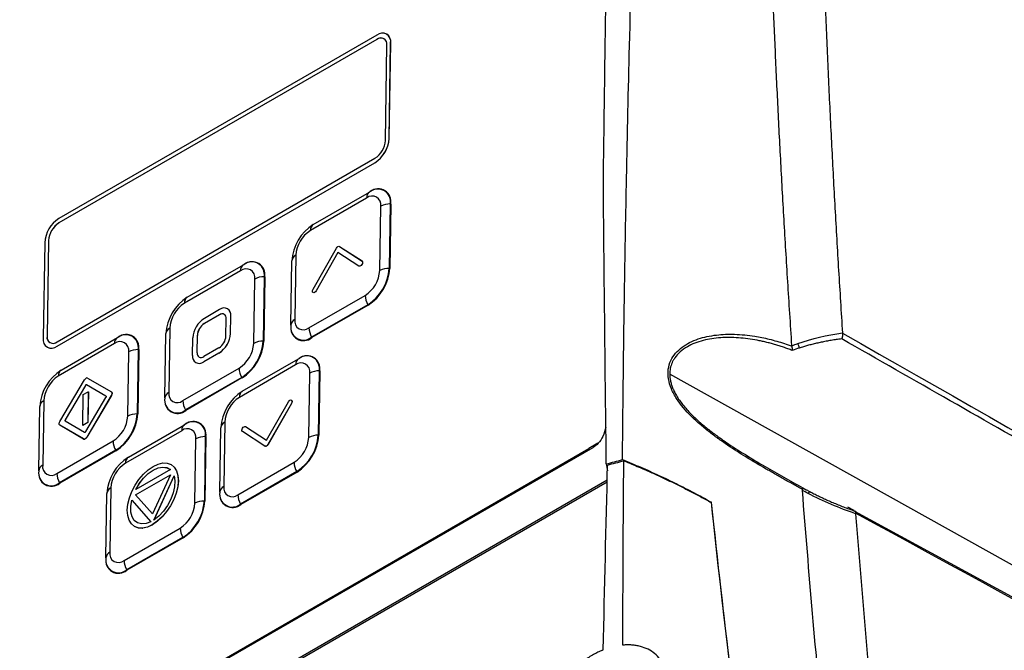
# Model space of a CAD drawing. Header units: millimetres. Extents: x 25 to 1229, y -261 to 1180.
# Tile 58 of 224: x 863 to 955, y 52 to 110. Entities that reach past the tile are written whole.
import ezdxf

# ---------------------------------------------------------------- set-up
doc = ezdxf.new("R2010")
doc.units = ezdxf.units.MM

msp = doc.modelspace()

# ---------------------------------------------------------------- linework, layer by layer
at = {"color": 7, "linetype": 'Continuous', "lineweight": 25}
for p, q in [((896.316, 108.383), (866.718, 91.297)), ((896.322, 108.788), (866.724, 91.702)), ((896.323, 108.379), (866.725, 91.293)), ((896.316, 108.383), (896.323, 108.379)), ((897.255, 108.875), (897.248, 108.879)), ((897.119, 98.956), (897.254, 107.842)), ((897.472, 99.16), (897.608, 108.046)), ((897.479, 99.156), (897.615, 108.042)), ((897.608, 108.046), (897.615, 108.042)), ((897.472, 99.16), (897.479, 99.156)), ((866.549, 80.226), (896.147, 97.312)), ((866.543, 79.821), (896.141, 96.908)), ((866.55, 79.817), (896.148, 96.903)), ((896.141, 96.908), (896.148, 96.903)), ((895.372, 93.616), (890.139, 90.595)), ((890.409, 91.156), (895.642, 94.177)), ((895.642, 94.177), (895.709, 94.214)), ((896.598, 86.867), (896.69, 92.855)), ((897.573, 93.062), (897.482, 87.073)), ((897.621, 93.061), (897.53, 87.072)), ((897.621, 93.061), (897.573, 93.062)), ((866.718, 91.297), (866.725, 91.293)), ((865.393, 89.449), (865.258, 80.563)), ((865.747, 89.653), (865.611, 80.767)), ((865.754, 89.649), (865.618, 80.763)), ((865.747, 89.653), (865.754, 89.649)), ((890.382, 85.124), (892.56, 88.947)), ((892.843, 89.111), (894.942, 87.757)), ((892.843, 89.111), (892.85, 89.106)), ((892.85, 89.106), (894.949, 87.753)), ((888.775, 88.286), (888.684, 82.298)), ((892.694, 88.552), (890.66, 84.982)), ((892.701, 88.548), (890.667, 84.978)), ((894.655, 87.289), (892.694, 88.552)), ((878.671, 84.38), (883.904, 87.401)), ((883.904, 87.401), (883.971, 87.438)), ((888.317, 81.782), (888.409, 87.771)), ((894.655, 87.289), (894.662, 87.285)), ((894.93, 87.439), (894.937, 87.434)), ((894.942, 87.757), (894.949, 87.753)), ((883.634, 86.84), (878.401, 83.819)), ((885.835, 86.285), (885.744, 80.297)), ((885.883, 86.285), (885.792, 80.296)), ((885.883, 86.285), (885.835, 86.285)), ((897.53, 87.072), (897.482, 87.073)), ((884.86, 80.09), (884.952, 86.079)), ((890.001, 81.537), (895.234, 84.558)), ((890.385, 84.815), (890.392, 84.811)), ((890.517, 84.831), (890.525, 84.827)), ((890.66, 84.982), (890.667, 84.978)), ((895.482, 83.688), (890.249, 80.667)), ((895.505, 83.646), (890.273, 80.625)), ((895.505, 83.646), (895.482, 83.688)), ((881.672, 82.75), (880.258, 81.934)), ((881.679, 83.236), (880.265, 82.42)), ((881.679, 82.746), (880.265, 81.93)), ((881.672, 82.75), (881.679, 82.746)), ((882.437, 83.306), (882.43, 83.31)), ((882.697, 81.016), (882.722, 82.634)), ((882.704, 81.012), (882.729, 82.63)), ((882.722, 82.634), (882.729, 82.63)), ((880.258, 81.934), (880.265, 81.93)), ((882.273, 80.771), (882.297, 82.389)), ((888.317, 81.744), (888.317, 81.715)), ((865.611, 80.767), (865.618, 80.763)), ((876.579, 75.006), (876.671, 80.995)), ((877.037, 81.51), (876.946, 75.521)), ((879.586, 79.22), (879.61, 80.838)), ((879.593, 79.215), (879.617, 80.834)), ((879.61, 80.838), (879.617, 80.834)), ((882.697, 81.016), (882.704, 81.012)), ((866.543, 79.821), (866.55, 79.817)), ((871.896, 80.064), (866.663, 77.043)), ((866.933, 77.604), (872.166, 80.624)), ((872.166, 80.624), (872.233, 80.662)), ((879.161, 78.975), (879.186, 80.593)), ((885.792, 80.296), (885.744, 80.297)), ((890.273, 80.625), (890.249, 80.667)), ((865.617, 79.73), (865.624, 79.726)), ((873.122, 73.314), (873.214, 79.303)), ((874.097, 79.509), (874.006, 73.52)), ((874.145, 79.509), (874.054, 73.52)), ((874.145, 79.509), (874.097, 79.509)), ((879.586, 79.22), (879.593, 79.215)), ((881.618, 79.19), (880.204, 78.373)), ((881.625, 79.675), (880.211, 78.859)), ((881.625, 79.185), (880.211, 78.369)), ((881.618, 79.19), (881.625, 79.185)), ((879.453, 78.299), (879.46, 78.295)), ((880.204, 78.373), (880.211, 78.369)), ((888.757, 78.086), (883.524, 75.065)), ((883.794, 75.626), (889.027, 78.646)), ((889.027, 78.646), (889.094, 78.684)), ((878.263, 74.761), (883.496, 77.782)), ((889.983, 71.336), (890.075, 77.325)), ((890.959, 77.531), (890.867, 71.542)), ((891.006, 77.531), (890.915, 71.542)), ((891.006, 77.531), (890.959, 77.531)), ((1045.534, 9.247), (923.601, 77.222)), ((866.807, 72.815), (869.095, 76.683)), ((869.186, 76.169), (867.304, 72.988)), ((869.193, 76.165), (867.311, 72.984)), ((869.186, 76.169), (869.193, 76.165)), ((869.236, 76.222), (869.244, 76.217)), ((871.1, 75.176), (869.286, 76.227)), ((869.286, 76.227), (869.293, 76.223)), ((871.103, 75.174), (869.293, 76.223)), ((869.395, 76.855), (871.601, 75.577)), ((883.744, 76.912), (878.511, 73.891)), ((883.767, 76.87), (878.535, 73.849)), ((883.767, 76.87), (883.744, 76.912)), ((868.946, 72.46), (868.992, 75.322)), ((868.992, 75.322), (869.456, 75.589)), ((871.595, 75.234), (869.307, 71.366)), ((871.602, 75.23), (869.314, 71.362)), ((869.456, 75.589), (869.41, 72.727)), ((869.463, 75.585), (869.417, 72.723)), ((869.456, 75.589), (869.463, 75.585)), ((871.595, 75.234), (871.602, 75.23)), ((871.609, 75.572), (871.602, 75.577)), ((865.299, 74.734), (865.208, 68.745)), ((869.216, 71.882), (871.098, 75.061)), ((871.1, 75.176), (871.101, 75.175)), ((876.579, 74.968), (876.579, 74.939)), ((886.05, 71.079), (888.085, 74.649)), ((888.363, 74.507), (886.184, 70.684)), ((888.37, 74.502), (886.191, 70.68)), ((888.359, 74.816), (888.366, 74.812)), ((888.363, 74.507), (888.37, 74.502)), ((864.842, 68.23), (864.933, 74.219)), ((874.054, 73.52), (874.006, 73.52)), ((878.535, 73.849), (878.511, 73.891)), ((866.801, 72.472), (866.808, 72.468)), ((869.007, 71.193), (866.802, 72.472)), ((866.802, 72.472), (866.809, 72.467)), ((869.014, 71.189), (866.809, 72.467)), ((867.302, 72.873), (869.116, 71.825)), ((867.304, 72.988), (867.311, 72.984)), ((869.41, 72.727), (868.946, 72.46)), ((868.946, 72.46), (868.953, 72.456)), ((869.417, 72.723), (868.953, 72.456)), ((869.41, 72.727), (869.417, 72.723)), ((873.188, 69.503), (878.42, 72.523)), ((878.42, 72.523), (878.487, 72.561)), ((882.16, 72.756), (882.069, 66.767)), ((878.15, 71.963), (872.918, 68.942)), ((881.703, 66.252), (881.794, 72.241)), ((885.902, 70.521), (883.802, 71.874)), ((884.089, 72.342), (886.05, 71.079)), ((884.089, 72.342), (884.096, 72.338)), ((884.096, 72.338), (886.05, 71.079)), ((890.915, 71.542), (890.867, 71.542)), ((866.525, 67.985), (871.758, 71.005)), ((869.007, 71.193), (869.014, 71.189)), ((869.307, 71.366), (869.314, 71.362)), ((879.377, 65.213), (879.468, 71.202)), ((880.352, 71.408), (880.261, 65.419)), ((880.4, 71.408), (880.308, 65.419)), ((880.4, 71.408), (880.352, 71.408)), ((886.184, 70.684), (886.191, 70.68)), ((916.896, 70.803), (916.049, 70.314)), ((916.464, 70.403), (916.896, 70.803)), ((782.967, -6.664), (916.464, 70.403)), ((784.742, -5.489), (916.049, 70.314)), ((872.006, 70.135), (866.773, 67.115)), ((872.029, 70.094), (866.797, 67.073)), ((872.029, 70.094), (872.006, 70.135)), ((885.902, 70.521), (885.909, 70.516)), ((875.499, 68.645), (875.963, 68.862)), ((875.963, 68.862), (876.407, 68.963)), ((876.407, 68.963), (876.812, 68.95)), ((876.812, 68.95), (877.166, 68.821)), ((877.166, 68.821), (877.454, 68.58)), ((877.166, 68.821), (877.173, 68.817)), ((877.173, 68.817), (877.461, 68.575)), ((883.386, 66.007), (888.619, 69.027)), ((917.693, 68.869), (917.798, 68.236)), ((864.841, 68.191), (864.841, 68.163)), ((873.849, 65.986), (877.1, 67.863)), ((873.856, 65.982), (877.095, 67.851)), ((877.097, 68.339), (873.867, 66.475)), ((874.173, 67.424), (874.586, 67.908)), ((874.586, 67.908), (875.032, 68.322)), ((874.6, 67.546), (875.037, 67.971)), ((874.607, 67.542), (875.044, 67.966)), ((875.032, 68.322), (875.499, 68.645)), ((875.037, 67.971), (875.494, 68.294)), ((875.037, 67.971), (875.044, 67.966)), ((875.044, 67.966), (875.501, 68.29)), ((877.1, 67.863), (875.432, 64.214)), ((875.494, 68.294), (875.95, 68.498)), ((875.494, 68.294), (875.501, 68.29)), ((875.501, 68.29), (875.957, 68.493)), ((875.95, 68.498), (876.384, 68.576)), ((875.95, 68.498), (875.957, 68.493)), ((875.957, 68.493), (876.391, 68.571)), ((876.384, 68.576), (876.771, 68.522)), ((876.384, 68.576), (876.391, 68.571)), ((876.391, 68.571), (876.778, 68.518)), ((876.771, 68.522), (877.097, 68.339)), ((876.771, 68.522), (876.778, 68.518)), ((876.778, 68.518), (877.097, 68.339)), ((877.454, 68.58), (877.667, 68.238)), ((877.454, 68.58), (877.461, 68.575)), ((877.461, 68.575), (877.674, 68.234)), ((877.667, 68.238), (877.796, 67.806)), ((877.667, 68.238), (877.674, 68.234)), ((877.674, 68.234), (877.803, 67.802)), ((888.867, 68.157), (883.634, 65.137)), ((888.89, 68.116), (883.658, 65.095)), ((888.89, 68.116), (888.867, 68.157)), ((781.729, -11.143), (917.778, 67.397)), ((781.863, -11.241), (917.773, 67.218)), ((866.797, 67.073), (866.773, 67.115)), ((873.809, 66.88), (874.173, 67.424)), ((873.867, 66.475), (874.204, 67.04)), ((873.881, 66.483), (874.211, 67.036)), ((874.204, 67.04), (874.6, 67.546)), ((874.204, 67.04), (874.211, 67.036)), ((874.211, 67.036), (874.607, 67.542)), ((874.6, 67.546), (874.607, 67.542)), ((875.559, 63.645), (877.444, 67.773)), ((875.573, 63.656), (877.447, 67.759)), ((877.444, 67.773), (877.524, 67.298)), ((877.524, 67.298), (877.496, 66.753)), ((877.833, 67.298), (877.78, 66.741)), ((877.84, 67.294), (877.787, 66.737)), ((877.796, 67.806), (877.833, 67.298)), ((877.796, 67.806), (877.803, 67.802)), ((877.803, 67.802), (877.84, 67.294)), ((877.833, 67.298), (877.84, 67.294)), ((871.096, 60.129), (871.187, 66.118)), ((871.553, 66.633), (871.462, 60.644)), ((873.284, 65.699), (873.508, 66.296)), ((873.508, 66.296), (873.809, 66.88)), ((877.368, 66.17), (877.144, 65.576)), ((877.496, 66.753), (877.368, 66.17)), ((877.635, 66.151), (877.408, 65.556)), ((877.642, 66.147), (877.415, 65.552)), ((877.78, 66.741), (877.635, 66.151)), ((877.635, 66.151), (877.642, 66.147)), ((877.787, 66.737), (877.642, 66.147)), ((877.78, 66.741), (877.787, 66.737)), ((881.702, 66.213), (881.702, 66.185)), ((935.978, 66.658), (936.308, 66.474)), ((873.086, 64.558), (873.139, 65.112)), ((873.139, 65.112), (873.284, 65.699)), ((873.403, 64.916), (873.496, 65.493)), ((873.41, 64.912), (873.502, 65.486)), ((873.496, 65.493), (875.287, 63.488)), ((875.432, 64.214), (873.849, 65.986)), ((873.849, 65.986), (873.856, 65.982)), ((875.433, 64.217), (873.856, 65.982)), ((877.144, 65.576), (876.833, 64.998)), ((877.408, 65.556), (877.108, 64.975)), ((877.415, 65.552), (877.115, 64.971)), ((877.408, 65.556), (877.415, 65.552)), ((880.308, 65.419), (880.261, 65.419)), ((883.658, 65.095), (883.634, 65.137)), ((927.483, 65.309), (927.448, 65.288)), ((873.123, 64.056), (873.086, 64.558)), ((873.412, 64.393), (873.403, 64.916)), ((873.403, 64.916), (873.41, 64.912)), ((873.419, 64.388), (873.41, 64.912)), ((873.526, 63.949), (873.412, 64.393)), ((873.412, 64.393), (873.419, 64.388)), ((873.534, 63.945), (873.419, 64.388)), ((876.452, 64.469), (876.02, 64.007)), ((876.743, 64.431), (876.328, 63.945)), ((876.75, 64.427), (876.335, 63.941)), ((876.833, 64.998), (876.452, 64.469)), ((877.108, 64.975), (876.743, 64.431)), ((876.743, 64.431), (876.75, 64.427)), ((877.115, 64.971), (876.75, 64.427)), ((877.108, 64.975), (877.115, 64.971)), ((940.778, 64.526), (940.17, 64.858)), ((940.816, 64.487), (995.444, 34.727)), ((873.252, 63.627), (873.123, 64.056)), ((873.462, 63.281), (873.252, 63.627)), ((873.752, 63.038), (873.462, 63.281)), ((873.734, 63.605), (873.526, 63.949)), ((873.526, 63.949), (873.534, 63.945)), ((873.741, 63.601), (873.534, 63.945)), ((874.035, 63.382), (873.734, 63.605)), ((873.734, 63.605), (873.741, 63.601)), ((874.037, 63.382), (873.741, 63.601)), ((874.404, 63.284), (874.035, 63.382)), ((874.83, 63.321), (874.404, 63.284)), ((875.287, 63.488), (874.83, 63.321)), ((875.881, 63.531), (875.417, 63.209)), ((875.888, 63.527), (875.424, 63.205)), ((876.02, 64.007), (875.559, 63.645)), ((876.328, 63.945), (875.881, 63.531)), ((875.881, 63.531), (875.888, 63.527)), ((876.335, 63.941), (875.888, 63.527)), ((876.328, 63.945), (876.335, 63.941)), ((872.78, 59.884), (878.012, 62.904)), ((874.109, 62.91), (873.752, 63.038)), ((873.752, 63.038), (873.76, 63.034)), ((874.116, 62.906), (873.76, 63.034)), ((874.517, 62.896), (874.109, 62.91)), ((874.109, 62.91), (874.116, 62.906)), ((874.524, 62.892), (874.116, 62.906)), ((874.958, 62.999), (874.517, 62.896)), ((874.517, 62.896), (874.524, 62.892)), ((874.966, 62.994), (874.524, 62.892)), ((875.417, 63.209), (874.958, 62.999)), ((874.958, 62.999), (874.966, 62.994)), ((875.424, 63.205), (874.966, 62.994)), ((875.417, 63.209), (875.424, 63.205)), ((878.26, 62.034), (873.028, 59.014)), ((878.284, 61.993), (873.051, 58.972)), ((878.284, 61.993), (878.26, 62.034)), ((871.096, 60.09), (871.096, 60.062)), ((873.051, 58.972), (873.028, 59.014))]:
    msp.add_line(p, q, dxfattribs=at)
at = {"color": 7, "linetype": 'Continuous', "lineweight": 25, "flags": 128}
for points in [[(871.601, 75.577), (871.627, 75.556), (871.646, 75.525), (871.657, 75.486), (871.66, 75.441), (871.655, 75.392), (871.643, 75.339), (871.622, 75.286), (871.595, 75.234)], [(871.608, 75.573), (871.634, 75.552), (871.653, 75.521), (871.664, 75.482), (871.667, 75.437), (871.662, 75.387), (871.65, 75.335), (871.629, 75.282), (871.602, 75.23)], [(871.1, 75.176), (871.109, 75.168), (871.115, 75.158), (871.119, 75.145), (871.12, 75.13), (871.118, 75.114), (871.114, 75.096), (871.107, 75.078), (871.098, 75.061)], [(866.802, 72.472), (866.776, 72.493), (866.757, 72.524), (866.746, 72.562), (866.742, 72.607), (866.747, 72.657), (866.76, 72.71), (866.78, 72.763), (866.807, 72.815)], [(867.304, 72.988), (867.295, 72.971), (867.288, 72.953), (867.284, 72.935), (867.282, 72.919), (867.283, 72.904), (867.287, 72.891), (867.294, 72.881), (867.302, 72.873)], [(867.311, 72.984), (867.302, 72.966), (867.295, 72.949), (867.291, 72.931), (867.289, 72.915), (867.291, 72.899), (867.294, 72.887), (867.301, 72.876), (867.307, 72.871)], [(869.116, 71.825), (869.127, 71.821), (869.139, 71.821), (869.152, 71.824), (869.166, 71.83), (869.18, 71.839), (869.193, 71.852), (869.205, 71.866), (869.216, 71.882)], [(869.007, 71.193), (869.039, 71.182), (869.075, 71.18), (869.115, 71.19), (869.156, 71.209), (869.197, 71.237), (869.238, 71.274), (869.275, 71.318), (869.307, 71.366)], [(869.014, 71.189), (869.046, 71.178), (869.082, 71.176), (869.122, 71.185), (869.163, 71.205), (869.205, 71.233), (869.245, 71.27), (869.282, 71.313), (869.314, 71.362)]]:
    msp.add_lwpolyline(points, dxfattribs=at)
at = {"color": 7, "linetype": 'Continuous', "lineweight": 25}
for centre, radius, start, end in [((896.687, 107.943), 0.576, 349.93235, 130.072), ((896.831, 108.184), 0.789, 349.93235, 130.072), ((896.716, 107.85), 0.659, 64.61943, 126.60067), ((896.714, 108.147), 0.907, 353.32009, 53.34745), ((894.591, 99.343), 2.887, 302.47915, 356.36115), ((894.598, 99.339), 2.887, 302.47915, 356.36115), ((895.016, 99.09), 2.107, 302.47915, 356.36115), ((896.417, 93.275), 1.176, 349.52826, 127.02641), ((896.451, 93.277), 1.19, 349.52826, 127.02641), ((895.983, 93.667), 0.613, 123.82145, 184.79232), ((895.893, 92.997), 0.809, 349.93235, 130.072), ((897.519, 91.295), 1.767, 88.24945, 118.00995), ((868.275, 89.266), 2.887, 122.47915, 176.36115), ((867.849, 89.52), 2.107, 122.47915, 176.36115), ((867.857, 89.515), 2.107, 122.47915, 176.36115), ((892.739, 87.496), 4.339, 122.47915, 176.36115), ((890.75, 90.647), 0.613, 123.82145, 184.79232), ((891.729, 88.099), 2.96, 122.47915, 176.36115), ((889.037, 87.712), 0.631, 114.56837, 174.65454), ((884.245, 86.891), 0.613, 123.82145, 184.79232), ((884.679, 86.499), 1.176, 349.52826, 127.02641), ((884.713, 86.501), 1.19, 349.52826, 127.02641), ((884.155, 86.221), 0.809, 349.93235, 130.072), ((885.781, 84.519), 1.767, 88.24945, 118.00995), ((893.644, 87.054), 2.96, 302.47915, 356.36115), ((893.152, 87.348), 4.339, 302.47915, 356.36115), ((893.147, 87.351), 4.392, 302.47915, 356.36115), ((897.428, 85.307), 1.767, 88.24945, 118.00995), ((881.001, 80.719), 4.339, 122.47915, 176.36115), ((879.012, 83.87), 0.613, 123.82145, 184.79232), ((897.012, 84.594), 1.779, 181.17647, 210.63818), ((879.991, 81.322), 2.96, 122.47915, 176.36115), ((881.919, 82.457), 0.384, 349.93235, 130.072), ((882.091, 82.746), 0.64, 349.93235, 130.072), ((881.941, 82.393), 0.44, 64.61943, 126.60067), ((881.998, 82.716), 0.735, 353.32009, 53.34745), ((881.522, 80.445), 2.341, 122.47915, 176.36115), ((881.012, 80.749), 1.405, 122.47915, 176.36115), ((881.019, 80.745), 1.405, 122.47915, 176.36115), ((889.485, 81.575), 1.186, 169.93235, 310.072), ((889.5, 81.544), 1.201, 169.93235, 310.072), ((888.946, 81.723), 0.631, 114.56837, 174.65454), ((889.48, 82.156), 0.809, 169.93235, 310.072), ((866.178, 80.666), 0.576, 169.93235, 310.072), ((866.276, 80.686), 0.662, 173.32009, 233.34745), ((872.941, 79.723), 1.176, 349.52826, 127.02641), ((872.975, 79.725), 1.19, 349.52826, 127.02641), ((877.3, 80.936), 0.631, 114.56837, 174.65454), ((880.361, 81.164), 2.341, 302.47915, 356.36115), ((880.368, 81.16), 2.341, 302.47915, 356.36115), ((880.871, 80.86), 1.405, 302.47915, 356.36115), ((891.78, 81.574), 1.779, 181.17647, 210.63818), ((866.035, 80.425), 0.789, 169.93235, 310.072), ((866.011, 80.542), 0.904, 244.61943, 306.60067), ((872.507, 80.115), 0.613, 123.82145, 184.79232), ((872.417, 79.444), 0.809, 349.93235, 130.072), ((881.906, 80.278), 2.96, 302.47915, 356.36115), ((881.414, 80.572), 4.339, 302.47915, 356.36115), ((881.409, 80.575), 4.392, 302.47915, 356.36115), ((885.69, 78.53), 1.767, 88.24945, 118.00995), ((934.433, 79.463), 1.245, 8.84332, 29.54053), ((874.043, 77.743), 1.767, 88.24945, 118.00995), ((879.792, 78.863), 0.64, 169.93235, 310.072), ((879.964, 79.153), 0.384, 169.93235, 310.072), ((880.031, 79.164), 0.441, 173.32009, 233.34745), ((889.802, 77.745), 1.176, 349.52826, 127.02641), ((889.836, 77.747), 1.19, 349.52826, 127.02641), ((879.776, 78.933), 0.712, 243.6014, 307.61869), ((889.368, 78.137), 0.613, 123.82145, 184.79232), ((889.278, 77.467), 0.809, 349.93235, 130.072), ((869.263, 73.943), 4.339, 122.47915, 176.36115), ((868.253, 74.546), 2.96, 122.47915, 176.36115), ((867.274, 77.094), 0.613, 123.82145, 184.79232), ((885.274, 77.818), 1.779, 181.17647, 210.63818), ((890.905, 75.765), 1.767, 88.24945, 118.00995), ((869.48, 76.465), 0.442, 121.92051, 150.50241), ((869.314, 76.097), 0.147, 121.92051, 150.50241), ((869.321, 76.092), 0.147, 121.92051, 150.50241), ((869.266, 76.181), 0.0501, 65.97693, 125.82333), ((869.273, 76.177), 0.0501, 65.97693, 125.82333), ((869.334, 76.718), 0.15, 65.97693, 125.82333), ((877.208, 74.947), 0.631, 114.56837, 174.65454), ((877.742, 75.38), 0.809, 169.93235, 310.072), ((886.124, 71.965), 4.339, 122.47915, 176.36115), ((884.136, 75.116), 0.613, 123.82145, 184.79232), ((865.562, 74.16), 0.631, 114.56837, 174.65454), ((877.748, 74.799), 1.186, 169.93235, 310.072), ((877.762, 74.768), 1.201, 169.93235, 310.072), ((880.042, 74.797), 1.779, 181.17647, 210.63818), ((885.114, 72.568), 2.96, 122.47915, 176.36115), ((869.676, 73.796), 4.339, 302.47915, 356.36115), ((869.671, 73.799), 4.392, 302.47915, 356.36115), ((873.952, 71.754), 1.767, 88.24945, 118.00995), ((870.169, 73.502), 2.96, 302.47915, 356.36115), ((878.762, 72.014), 0.613, 123.82145, 184.79232), ((879.195, 71.622), 1.176, 349.52826, 127.02641), ((879.229, 71.624), 1.19, 349.52826, 127.02641), ((882.423, 72.182), 0.631, 114.56837, 174.65454), ((878.671, 71.343), 0.809, 349.93235, 130.072), ((886.537, 71.818), 4.339, 302.47915, 356.36115), ((886.532, 71.821), 4.392, 302.47915, 356.36115), ((890.813, 69.776), 1.767, 88.24945, 118.00995), ((873.536, 71.042), 1.779, 181.17647, 210.63818), ((880.298, 69.642), 1.767, 88.24945, 118.00995), ((887.03, 71.524), 2.96, 302.47915, 356.36115), ((875.518, 65.842), 4.339, 122.47915, 176.36115), ((874.507, 66.445), 2.96, 122.47915, 176.36115), ((873.529, 68.993), 0.613, 123.82145, 184.79232), ((890.397, 69.064), 1.779, 181.17647, 210.63818), ((866.01, 68.022), 1.186, 169.93235, 310.072), ((866.024, 67.992), 1.201, 169.93235, 310.072), ((865.47, 68.171), 0.631, 114.56837, 174.65454), ((866.004, 68.604), 0.809, 169.93235, 310.072), ((868.304, 68.021), 1.779, 181.17647, 210.63818), ((871.816, 66.059), 0.631, 114.56837, 174.65454), ((882.871, 66.044), 1.186, 169.93235, 310.072), ((882.885, 66.014), 1.201, 169.93235, 310.072), ((882.331, 66.193), 0.631, 114.56837, 174.65454), ((882.865, 66.626), 0.809, 169.93235, 310.072), ((936.845, 65.972), 0.392, 123.28539, 157.6119), ((876.423, 65.401), 2.96, 302.47915, 356.36115), ((875.93, 65.695), 4.339, 302.47915, 356.36115), ((875.925, 65.698), 4.392, 302.47915, 356.36115), ((880.207, 63.653), 1.767, 88.24945, 118.00995), ((885.165, 66.043), 1.779, 181.17647, 210.63818), ((879.791, 62.941), 1.779, 181.17647, 210.63818), ((871.725, 60.07), 0.631, 114.56837, 174.65454), ((872.259, 60.503), 0.809, 169.93235, 310.072), ((872.264, 59.921), 1.186, 169.93235, 310.072), ((872.278, 59.891), 1.201, 169.93235, 310.072), ((874.558, 59.92), 1.779, 181.17647, 210.63818)]:
    msp.add_arc(centre, radius, start, end, dxfattribs=at)
for points, knots in [([(922.565, 174.68), (922.041, 174.513), (920.992, 174.178), (919.423, 173.669), (917.855, 173.155), (916.288, 172.636), (914.722, 172.11), (913.158, 171.579), (911.596, 171.042), (910.035, 170.5), (908.476, 169.951), (906.918, 169.397), (905.362, 168.838), (903.809, 168.272), (902.257, 167.701), (900.707, 167.124), (899.159, 166.541), (897.614, 165.952), (896.07, 165.358), (894.529, 164.757), (892.991, 164.151), (891.455, 163.539), (889.921, 162.921), (888.39, 162.297), (886.862, 161.667), (885.336, 161.032), (883.814, 160.39), (882.294, 159.742), (880.777, 159.089), (879.263, 158.43), (877.753, 157.764), (876.246, 157.093), (874.742, 156.416), (873.241, 155.733), (871.744, 155.043), (870.25, 154.348), (868.76, 153.647), (867.274, 152.94), (865.791, 152.227), (864.313, 151.508), (862.838, 150.782), (861.367, 150.051), (859.901, 149.314), (858.438, 148.571), (856.98, 147.821), (855.527, 147.066), (854.077, 146.305), (852.633, 145.537), (851.192, 144.764), (849.757, 143.984), (848.326, 143.199), (846.9, 142.407), (845.48, 141.609), (844.064, 140.806), (842.161, 139.713), (839.788, 138.328), (836.968, 136.643), (834.192, 134.947), (831.461, 133.241), (828.775, 131.523), (826.133, 129.796), (823.536, 128.06), (820.983, 126.314), (818.475, 124.559), (816.01, 122.796), (813.59, 121.026), (811.213, 119.248), (808.88, 117.463), (806.59, 115.671), (804.344, 113.873), (802.141, 112.069), (799.981, 110.26), (797.864, 108.446), (795.789, 106.626), (793.756, 104.803), (791.766, 102.976), (789.817, 101.145), (787.91, 99.311), (786.045, 97.473), (784.218, 95.634), (783.031, 94.402), (782.439, 93.787)], [0, 0, 0, 0, 0.0089556, 0.0179295, 0.0269218, 0.0359324, 0.0449614, 0.0540088, 0.0630744, 0.0721585, 0.0812609, 0.0903816, 0.0995207, 0.1086781, 0.1178539, 0.127048, 0.1362605, 0.1454913, 0.1547404, 0.1640079, 0.1732937, 0.1825979, 0.1919204, 0.2012612, 0.2106204, 0.2199979, 0.2293937, 0.2388079, 0.2482404, 0.2576912, 0.2671604, 0.2766479, 0.2861537, 0.2956779, 0.3052204, 0.3147812, 0.3243603, 0.3339577, 0.3435735, 0.3532076, 0.36286, 0.3725307, 0.3822198, 0.3919271, 0.4016528, 0.4113968, 0.4211591, 0.4309397, 0.4407386, 0.4505559, 0.4603914, 0.4702453, 0.4801174, 0.4900079, 0.4999166, 0.520214, 0.5404263, 0.5605536, 0.5805959, 0.6005532, 0.6204255, 0.6402127, 0.6599148, 0.6795319, 0.6990639, 0.7185109, 0.7378728, 0.7571495, 0.7763412, 0.7954477, 0.8144691, 0.8334054, 0.8522566, 0.8710226, 0.8897034, 0.9082991, 0.9268097, 0.945235, 0.9635752, 0.9818302, 1, 1, 1, 1]), ([(919.199, 69.271), (919.208, 70.292), (919.233, 73.113), (919.294, 78.506), (919.402, 86.221), (919.581, 96.244), (919.861, 108.557), (920.215, 120.857), (920.604, 132.213), (920.97, 141.708), (921.354, 150.682), (921.75, 159.14), (922.15, 167.085), (922.43, 172.203), (922.565, 174.68)], [0, 0, 0, 0, 0.028657, 0.079182, 0.151577, 0.245844, 0.361986, 0.500008, 0.595168, 0.685596, 0.771295, 0.852262, 0.928497, 1, 1, 1, 1]), ([(934.977, 79.879), (934.911, 80.877), (934.779, 82.862), (934.591, 85.816), (934.412, 88.731), (934.242, 91.606), (934.081, 94.442), (933.929, 97.237), (933.786, 99.993), (933.65, 102.71), (933.522, 105.388), (933.402, 108.026), (933.289, 110.626), (933.183, 113.186), (933.085, 115.707), (932.992, 118.19), (932.907, 120.634), (932.827, 123.04), (932.754, 125.407), (932.645, 129.122), (932.517, 134.139), (932.391, 140.409), (932.3, 146.512), (932.242, 152.448), (932.214, 158.219), (932.214, 163.826), (932.238, 169.271), (932.275, 172.84), (932.293, 174.6)], [0, 0, 0, 0, 0.030992, 0.061605, 0.091841, 0.121698, 0.151177, 0.180278, 0.209001, 0.237346, 0.265312, 0.292901, 0.320112, 0.346945, 0.373399, 0.399476, 0.425175, 0.450496, 0.475439, 0.500004, 0.56805, 0.634511, 0.699388, 0.76268, 0.824388, 0.884511, 0.943048, 1, 1, 1, 1]), ([(937.25, 172.402), (937.238, 171.47), (937.214, 169.608), (937.187, 166.809), (937.166, 164.007), (937.153, 161.2), (937.147, 158.389), (937.148, 155.575), (937.157, 152.756), (937.172, 149.934), (937.195, 147.107), (937.224, 144.277), (937.261, 141.442), (937.305, 138.604), (937.356, 135.761), (937.415, 132.915), (937.48, 130.064), (937.577, 126.258), (937.716, 121.492), (937.911, 115.759), (938.134, 110.011), (938.387, 104.249), (938.667, 98.474), (938.977, 92.684), (939.313, 86.882), (939.561, 83.002), (939.685, 81.062)], [0, 0, 0, 0, 0.031249, 0.062496, 0.093743, 0.12499, 0.156236, 0.187482, 0.218728, 0.249975, 0.281223, 0.312471, 0.343721, 0.374973, 0.406226, 0.437482, 0.46874, 0.5, 0.562516, 0.625024, 0.687524, 0.75002, 0.812514, 0.875007, 0.937502, 1, 1, 1, 1]), ([(915.134, 162.135), (914.633, 162.02), (913.633, 161.79), (912.138, 161.437), (910.647, 161.077), (909.162, 160.71), (907.681, 160.337), (906.205, 159.956), (904.733, 159.568), (903.267, 159.173), (901.805, 158.771), (900.349, 158.362), (898.897, 157.947), (897.45, 157.524), (896.007, 157.094), (894.57, 156.657), (893.137, 156.213), (891.709, 155.762), (890.286, 155.304), (888.868, 154.839), (887.455, 154.367), (886.046, 153.888), (884.643, 153.402), (883.244, 152.909), (881.849, 152.409), (880.46, 151.902), (879.076, 151.387), (877.696, 150.866), (876.321, 150.338), (874.951, 149.802), (873.585, 149.26), (872.225, 148.71), (870.869, 148.153), (869.518, 147.589), (868.172, 147.018), (866.831, 146.44), (865.495, 145.855), (864.164, 145.263), (862.837, 144.663), (861.515, 144.056), (860.199, 143.442), (858.887, 142.821), (857.58, 142.193), (856.278, 141.557), (854.981, 140.914), (853.688, 140.264), (852.401, 139.607), (851.119, 138.942), (849.841, 138.27), (848.569, 137.591), (847.301, 136.905), (846.038, 136.211), (844.781, 135.51), (843.528, 134.801), (841.862, 133.845), (839.79, 132.631), (837.324, 131.144), (834.88, 129.628), (832.458, 128.083), (830.058, 126.509), (827.68, 124.906), (825.325, 123.274), (822.995, 121.614), (820.691, 119.928), (818.415, 118.216), (816.166, 116.479), (813.945, 114.717), (811.753, 112.93), (809.589, 111.118), (807.453, 109.283), (805.345, 107.422), (803.265, 105.538), (801.213, 103.628), (799.189, 101.695), (797.193, 99.737), (795.225, 97.754), (793.284, 95.748), (791.372, 93.717), (789.488, 91.661), (787.629, 89.583), (786.415, 88.179), (785.808, 87.476)], [0, 0, 0, 0, 0.009498, 0.01899, 0.028476, 0.037957, 0.047431, 0.0569, 0.066364, 0.075823, 0.085278, 0.094728, 0.104174, 0.113617, 0.123055, 0.132491, 0.141923, 0.151352, 0.160779, 0.170203, 0.179626, 0.189046, 0.198465, 0.207883, 0.217299, 0.226715, 0.23613, 0.245545, 0.254959, 0.264374, 0.273789, 0.283205, 0.292622, 0.302041, 0.31146, 0.320882, 0.330305, 0.33973, 0.349159, 0.358589, 0.368023, 0.37746, 0.386901, 0.396346, 0.405794, 0.415247, 0.424705, 0.434167, 0.443634, 0.453107, 0.462586, 0.472071, 0.481561, 0.491059, 0.500563, 0.519645, 0.538746, 0.55787, 0.577018, 0.596193, 0.615396, 0.634628, 0.653866, 0.673103, 0.692335, 0.711562, 0.73078, 0.749989, 0.769188, 0.788385, 0.807581, 0.826778, 0.84598, 0.865189, 0.884405, 0.903633, 0.922872, 0.942127, 0.961398, 0.980689, 1, 1, 1, 1]), ([(788.858, 85.714), (792.876, 90.119), (797.073, 94.372), (805.826, 102.568), (810.38, 106.511), (817.484, 112.192), (819.899, 114.047), (824.815, 117.677), (827.318, 119.451), (834.945, 124.641), (840.167, 127.911), (856.241, 137.167), (867.497, 142.598), (891.071, 152.013), (903.39, 155.998), (916.254, 159.257)], [0, 0, 0, 0, 0.125, 0.125, 0.25, 0.25, 0.3125, 0.3125, 0.375, 0.375, 0.5, 0.5, 0.75, 0.75, 1, 1, 1, 1]), ([(917.415, 94.492), (917.431, 95.855), (917.464, 98.583), (917.518, 102.667), (917.576, 106.747), (917.638, 110.822), (917.704, 114.892), (917.774, 118.957), (917.849, 123.017), (917.928, 127.072), (918.011, 131.123), (918.099, 135.168), (918.19, 139.209), (918.286, 143.245), (918.386, 147.276), (918.491, 151.302), (918.599, 155.324), (918.675, 158), (918.713, 159.339)], [0, 0, 0, 0, 0.062429, 0.124867, 0.187313, 0.249768, 0.312233, 0.374706, 0.437189, 0.499681, 0.562184, 0.624696, 0.687219, 0.749753, 0.812298, 0.874854, 0.937421, 1, 1, 1, 1]), ([(918.612, 155.196), (916.629, 154.697), (912.372, 153.626), (904.673, 151.447), (895.934, 148.711), (886.527, 145.38), (875.355, 140.985), (862.337, 135.096), (848.587, 127.746), (836.275, 120.134), (825.27, 112.396), (816.055, 105.049), (808.41, 98.297), (802.406, 92.531), (797.249, 87.203), (794.244, 83.838), (792.918, 82.354)], [0, 0, 0, 0, 0.038714, 0.083103, 0.152768, 0.214947, 0.277178, 0.388496, 0.499115, 0.592474, 0.685631, 0.778824, 0.840468, 0.902299, 0.95692, 1, 1, 1, 1]), ([(935.963, 66.491), (935.816, 66.572), (935.526, 66.732), (935.089, 66.975), (934.655, 67.217), (934.224, 67.458), (933.795, 67.699), (933.37, 67.941), (932.949, 68.182), (932.059, 68.695), (930.738, 69.479), (929.246, 70.431), (928.097, 71.228), (927.221, 71.882), (926.387, 72.564), (925.32, 73.547), (924.376, 74.641), (923.722, 75.848), (923.442, 76.782), (923.423, 77.691), (923.665, 78.502), (924.123, 79.199), (924.731, 79.752), (925.456, 80.191), (926.236, 80.51), (927.078, 80.739), (928.203, 80.923), (929.697, 80.976), (931.118, 80.832), (932.191, 80.636), (932.877, 80.482), (933.573, 80.295), (934.28, 80.077), (934.749, 79.908), (934.987, 79.822)], [0, 0, 0, 0, 0.016364, 0.03251, 0.048442, 0.064161, 0.079669, 0.09497, 0.110064, 0.124956, 0.190036, 0.249686, 0.281782, 0.312078, 0.344453, 0.374646, 0.437188, 0.468634, 0.500015, 0.531393, 0.562928, 0.593359, 0.625835, 0.655894, 0.688046, 0.718242, 0.750274, 0.809758, 0.875132, 0.898862, 0.923186, 0.948132, 0.973727, 1, 1, 1, 1]), ([(939.687, 81.044), (939.689, 81.025), (939.693, 80.986), (939.694, 80.922), (939.69, 80.851), (939.682, 80.78), (939.67, 80.709), (939.653, 80.641), (939.633, 80.573), (939.617, 80.533), (939.61, 80.513)], [0, 0, 0, 0, 0.112315, 0.233391, 0.362757, 0.499577, 0.612015, 0.749856, 0.876462, 1, 1, 1, 1]), ([(935.014, 79.429), (934.877, 79.481), (934.604, 79.585), (934.192, 79.729), (933.781, 79.863), (933.37, 79.987), (932.96, 80.101), (932.549, 80.204), (932.14, 80.296), (931.291, 80.467), (930.024, 80.638), (928.605, 80.65), (927.516, 80.535), (926.701, 80.371), (925.936, 80.129), (925.206, 79.783), (924.567, 79.336), (924.153, 78.881), (923.925, 78.515), (923.806, 78.273), (923.714, 78.023), (923.648, 77.764), (923.608, 77.497), (923.603, 77.314), (923.601, 77.222)], [0, 0, 0, 0, 0.032076, 0.063884, 0.095433, 0.126735, 0.1578, 0.18864, 0.219267, 0.249691, 0.378477, 0.499396, 0.563328, 0.62417, 0.688137, 0.7481, 0.813298, 0.873744, 0.895768, 0.917245, 0.938286, 0.95901, 0.979539, 1, 1, 1, 1]), ([(935.014, 79.429), (935.016, 79.453), (935.021, 79.497), (935.022, 79.556), (935.021, 79.598), (935.017, 79.656), (935.009, 79.731), (934.994, 79.793), (934.987, 79.822)], [0, 0, 0, 0, 0.188262, 0.335613, 0.439938, 0.500451, 0.766407, 1, 1, 1, 1]), ([(939.61, 80.513), (939.443, 80.49), (939.114, 80.446), (938.63, 80.369), (938.161, 80.285), (937.707, 80.195), (937.268, 80.098), (936.845, 79.996), (936.437, 79.888), (936.044, 79.776), (935.789, 79.695), (935.664, 79.655)], [0, 0, 0, 0, 0.122917, 0.242859, 0.359833, 0.473851, 0.584923, 0.69306, 0.798276, 0.900584, 1, 1, 1, 1]), ([(1049.028, 17.991), (1043.612, 21.094), (1032.516, 27.45), (1015.473, 37.201), (997.635, 47.399), (979.001, 58.042), (959.571, 69.131), (946.352, 76.669), (939.61, 80.513)], [0, 0, 0, 0, 0.148507, 0.304277, 0.467312, 0.637611, 0.815173, 1, 1, 1, 1]), ([(923.601, 77.222), (923.602, 77.168), (923.605, 77.059), (923.62, 76.894), (923.643, 76.728), (923.676, 76.56), (923.718, 76.39), (923.768, 76.219), (923.828, 76.047), (923.897, 75.873), (923.975, 75.698), (924.061, 75.521), (924.282, 75.11), (924.724, 74.455), (925.444, 73.637), (926.259, 72.86), (927.102, 72.156), (927.992, 71.483), (929.164, 70.662), (930.681, 69.691), (932.173, 68.805), (933.368, 68.118), (934.239, 67.625), (935.113, 67.137), (935.688, 66.819), (935.978, 66.658)], [0, 0, 0, 0, 0.011162, 0.022311, 0.033472, 0.044669, 0.055926, 0.067265, 0.078711, 0.090285, 0.10201, 0.113905, 0.125991, 0.185986, 0.251323, 0.311481, 0.37624, 0.436931, 0.501083, 0.621455, 0.750327, 0.811426, 0.873355, 0.93619, 1, 1, 1, 1]), ([(917.655, 72.278), (917.574, 71.989), (917.428, 71.465), (916.97, 70.769), (916.628, 70.521), (916.464, 70.403)], [0, 0, 0, 0, 0.3902141, 0.7077063, 1, 1, 1, 1]), ([(919.199, 69.271), (919.485, 69.154), (920.059, 68.92), (920.911, 68.556), (921.757, 68.183), (922.596, 67.801), (923.428, 67.409), (924.254, 67.008), (925.072, 66.597), (925.884, 66.177), (926.688, 65.749), (927.218, 65.455), (927.483, 65.309)], [0, 0, 0, 0, 0.100284, 0.200393, 0.300442, 0.400441, 0.500401, 0.600334, 0.70025, 0.800159, 0.900072, 1, 1, 1, 1]), ([(919.318, 69.164), (919.564, 69.063), (920.044, 68.867), (920.742, 68.573), (921.538, 68.228), (922.442, 67.821), (923.463, 67.344), (924.474, 66.852), (925.475, 66.346), (926.468, 65.826), (927.121, 65.467), (927.448, 65.288)], [0, 0, 0, 0, 0.087868, 0.17128, 0.25025, 0.37501, 0.500037, 0.624712, 0.749561, 0.874639, 1, 1, 1, 1]), ([(935.955, 66.409), (935.954, 66.425), (935.953, 66.454), (935.959, 66.479), (935.963, 66.491)], [0, 0, 0, 0, 0.519107, 1, 1, 1, 1]), ([(935.978, 66.658), (935.981, 66.655), (935.987, 66.649), (935.991, 66.631), (935.991, 66.601), (935.984, 66.557), (935.97, 66.513), (935.963, 66.491)], [0, 0, 0, 0, 0.16328, 0.330485, 0.500432, 0.748385, 1, 1, 1, 1]), ([(936.308, 66.474), (936.319, 66.468), (936.426, 66.408), (936.534, 66.351), (936.63, 66.3)], [0, 0, 0, 0, 0.1069523, 1, 1, 1, 1]), ([(936.63, 66.3), (936.763, 66.23), (937.032, 66.089), (937.447, 65.883), (937.878, 65.677), (938.327, 65.473), (938.792, 65.27), (939.274, 65.069), (939.772, 64.87), (940.288, 64.675), (940.639, 64.55), (940.816, 64.487)], [0, 0, 0, 0, 0.098489, 0.200117, 0.304892, 0.412822, 0.523913, 0.638171, 0.755601, 0.87621, 1, 1, 1, 1]), ([(940.816, 64.487), (940.824, 64.488), (940.84, 64.491), (940.858, 64.487), (940.871, 64.479), (940.88, 64.469), (940.886, 64.461), (940.889, 64.455), (940.896, 64.44), (940.904, 64.409), (940.906, 64.355), (940.901, 64.312), (940.899, 64.291)], [0, 0, 0, 0, 0.124659, 0.233506, 0.324868, 0.397719, 0.451516, 0.486027, 0.501176, 0.682752, 0.849524, 1, 1, 1, 1]), ([(940.898, 64.236), (940.977, 63.248), (941.134, 61.271), (941.379, 58.302), (941.631, 55.329), (941.891, 52.354), (942.157, 49.375), (942.431, 46.393), (942.712, 43.408), (943.001, 40.42), (943.296, 37.428), (943.599, 34.434), (943.91, 31.436), (944.227, 28.435), (944.552, 25.431), (944.884, 22.424), (945.223, 19.414), (945.685, 15.396), (946.281, 10.367), (947.024, 4.321), (947.797, -1.735), (948.598, -7.801), (949.428, -13.878), (950.287, -19.966), (951.173, -26.063), (951.788, -30.136), (952.096, -32.173)], [0, 0, 0, 0, 0.031249, 0.062496, 0.093743, 0.12499, 0.156236, 0.187482, 0.218728, 0.249975, 0.281223, 0.312471, 0.343721, 0.374973, 0.406226, 0.437482, 0.468739, 0.5, 0.562517, 0.625024, 0.687525, 0.750021, 0.812515, 0.875007, 0.937502, 1, 1, 1, 1]), ([(917.405, 51.56), (917.338, 51.533), (917.204, 51.478), (917.005, 51.388), (916.806, 51.292), (916.609, 51.189), (916.315, 51.026), (915.929, 50.789), (915.461, 50.457), (915.011, 50.093), (914.441, 49.568), (913.791, 48.842), (913.141, 47.888), (912.649, 46.884), (912.334, 45.865), (912.212, 44.872), (912.289, 43.943), (912.561, 43.116), (913.016, 42.419), (913.633, 41.876), (914.261, 41.565), (914.816, 41.404), (915.256, 41.328), (915.717, 41.296), (916.141, 41.306), (916.52, 41.344), (916.847, 41.394), (917.068, 41.444), (917.179, 41.468)], [0, 0, 0, 0, 0.012528, 0.025029, 0.037519, 0.050011, 0.062521, 0.093876, 0.125078, 0.156321, 0.187505, 0.250024, 0.312332, 0.374921, 0.43719, 0.499857, 0.562167, 0.624812, 0.687325, 0.749796, 0.812462, 0.843617, 0.874872, 0.906193, 0.937627, 0.958399, 0.979167, 1, 1, 1, 1]), ([(919.243, 42.319), (919.315, 42.361), (919.458, 42.446), (919.669, 42.582), (919.877, 42.723), (920.081, 42.87), (920.281, 43.023), (920.478, 43.182), (920.671, 43.347), (921.051, 43.689), (921.586, 44.242), (922.205, 45.049), (922.712, 45.903), (923.088, 46.787), (923.322, 47.672), (923.4, 48.532), (923.324, 49.343), (923.092, 50.076), (922.717, 50.716), (922.209, 51.239), (921.589, 51.639), (920.992, 51.86), (920.479, 51.97), (920.078, 52.018), (919.663, 52.033), (919.377, 52.014), (919.234, 52.004)], [0, 0, 0, 0, 0.015771, 0.031452, 0.047064, 0.06263, 0.078174, 0.09372, 0.10929, 0.124908, 0.187546, 0.249669, 0.312316, 0.374488, 0.437041, 0.499401, 0.561796, 0.624406, 0.686681, 0.749462, 0.811667, 0.8745, 0.905863, 0.937108, 0.968424, 1, 1, 1, 1])]:
    msp.add_open_spline(points, degree=3, knots=knots, dxfattribs=at)
for points in [[(917.693, 68.869), (917.592, 77.452), (917.499, 85.993), (917.415, 94.492)], [(892.56, 88.947), (892.635, 89.079), (892.77, 89.157), (892.843, 89.111)], [(894.93, 87.439), (894.851, 87.309), (894.728, 87.242), (894.655, 87.289)], [(894.937, 87.434), (894.858, 87.305), (894.735, 87.237), (894.662, 87.285)], [(894.942, 87.757), (895.015, 87.711), (895.009, 87.568), (894.93, 87.439)], [(894.949, 87.753), (895.022, 87.707), (895.016, 87.564), (894.937, 87.434)], [(890.385, 84.815), (890.308, 84.854), (890.307, 84.993), (890.382, 85.124)], [(890.517, 84.831), (890.469, 84.803), (890.422, 84.796), (890.385, 84.815)], [(890.525, 84.827), (890.476, 84.799), (890.429, 84.791), (890.392, 84.811)], [(890.66, 84.982), (890.621, 84.914), (890.569, 84.861), (890.517, 84.831)], [(890.667, 84.978), (890.628, 84.909), (890.576, 84.856), (890.525, 84.827)], [(935.517, 80.078), (936.842, 80.541), (938.246, 80.855), (939.685, 81.062)], [(939.685, 81.062), (939.686, 81.056), (939.686, 81.05), (939.687, 81.044)], [(939.687, 81.044), (976.208, 60.25), (1012.728, 39.423), (1049.248, 18.536)], [(934.977, 79.879), (935.155, 79.948), (935.335, 80.014), (935.517, 80.078)], [(934.987, 79.822), (934.982, 79.841), (934.979, 79.86), (934.977, 79.879)], [(935.664, 79.655), (935.445, 79.584), (935.228, 79.508), (935.014, 79.429)], [(888.085, 74.649), (888.123, 74.718), (888.175, 74.77), (888.227, 74.8)], [(888.227, 74.8), (888.275, 74.828), (888.322, 74.836), (888.359, 74.816)], [(888.359, 74.816), (888.436, 74.777), (888.437, 74.638), (888.363, 74.507)], [(888.366, 74.812), (888.443, 74.773), (888.444, 74.634), (888.37, 74.502)], [(883.802, 71.874), (883.729, 71.92), (883.735, 72.063), (883.814, 72.192)], [(883.814, 72.192), (883.893, 72.322), (884.017, 72.389), (884.089, 72.342)], [(886.184, 70.684), (886.109, 70.552), (885.974, 70.474), (885.902, 70.521)], [(886.191, 70.68), (886.116, 70.548), (885.981, 70.47), (885.909, 70.516)], [(917.693, 68.869), (918.194, 69.004), (918.696, 69.138), (919.199, 69.271)], [(917.81, 68.762), (918.312, 68.897), (918.814, 69.031), (919.318, 69.164)], [(919.234, 52.004), (919.241, 57.736), (919.269, 63.456), (919.318, 69.164)], [(917.405, 51.56), (917.536, 57.312), (917.672, 63.046), (917.81, 68.762)], [(937.955, 43.417), (937.217, 51.113), (936.55, 58.777), (935.955, 66.409)], [(936.483, 66.121), (936.306, 66.215), (936.13, 66.311), (935.955, 66.409)], [(940.898, 64.236), (939.379, 64.753), (937.894, 65.374), (936.483, 66.121)], [(927.448, 65.288), (928.12, 59.047), (928.84, 52.776), (929.608, 46.473)], [(929.338, 48.967), (928.683, 54.437), (928.065, 59.886), (927.483, 65.309)], [(940.899, 64.291), (940.897, 64.274), (940.897, 64.256), (940.898, 64.236)], [(1049.248, 5.304), (1013.133, 24.916), (977.016, 44.587), (940.899, 64.291)]]:
    msp.add_open_spline(points, degree=3, dxfattribs=at)

doc.saveas('drawing.dxf')
